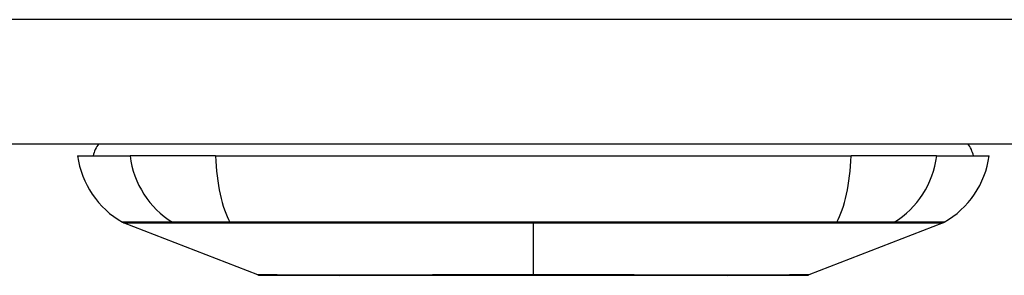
# Model space of a CAD drawing. Header units: inches. Extents: x 5 to 160, y 9 to 87.
# Tile 26 of 203: x 19.024 to 20.299, y 9.016 to 9.348. Entities that reach past the tile are written whole.
import ezdxf

# ---------------------------------------------------------------- set-up
doc = ezdxf.new("R2010")
doc.units = ezdxf.units.IN
doc.header["$MEASUREMENT"] = 0
doc.layers.add('Visible Edges(ANSI)', color=7, linetype='Continuous', lineweight=25)
doc.layers.add('Visible Tangent Edges(ANSI)', color=7, linetype='Continuous', lineweight=25)

msp = doc.modelspace()

# ---------------------------------------------------------------- linework, layer by layer
at = {"layer": 'Visible Edges(ANSI)'}
for p, q in [((4.8912, 9.1867), (34.4872, 9.1867)), ((19.0987, 9.1709), (19.1668, 9.1709)), ((19.2775, 9.1709), (19.1668, 9.1709)), ((19.2775, 9.1709), (20.101, 9.1709)), ((20.2117, 9.1709), (20.101, 9.1709)), ((20.2117, 9.1709), (20.2798, 9.1709)), ((19.3324, 9.0164), (19.1584, 9.084)), ((20.2201, 9.084), (20.0461, 9.0164))]:
    msp.add_line(p, q, dxfattribs=at)
at = {"layer": 'Visible Edges(ANSI)', "flags": 128}
msp.add_lwpolyline([(19.3341, 9.0161), (19.3346, 9.0161), (19.3358, 9.0161), (19.338, 9.0161), (19.341, 9.016), (19.3448, 9.016), (19.3494, 9.016), (19.3549, 9.016), (19.3611, 9.016), (19.3682, 9.016), (19.3761, 9.0159), (19.3847, 9.0159), (19.394, 9.0159), (19.404, 9.0159), (19.4146, 9.0159), (19.426, 9.0159), (19.438, 9.0158), (19.4505, 9.0159), (19.4637, 9.0159), (19.4774, 9.0159), (19.4916, 9.0159), (19.5064, 9.0159), (19.5216, 9.0159), (19.5372, 9.016), (19.5531, 9.016), (19.5694, 9.016), (19.5859, 9.016), (19.6026, 9.016), (19.6197, 9.016), (19.6369, 9.0161), (19.6542, 9.0161), (19.6716, 9.0161), (19.6889, 9.0161), (19.7063, 9.0161), (19.7237, 9.0161), (19.7411, 9.0161), (19.7583, 9.016), (19.7754, 9.016), (19.7923, 9.016), (19.8088, 9.016), (19.8251, 9.016), (19.841, 9.016), (19.8566, 9.0159), (19.8718, 9.0159), (19.8866, 9.0159), (19.9009, 9.0159), (19.9147, 9.0159), (19.9279, 9.0159), (19.9405, 9.0158), (19.9525, 9.0159), (19.9639, 9.0159), (19.9745, 9.0159), (19.9845, 9.0159), (19.9938, 9.0159), (20.0024, 9.0159), (20.0103, 9.016), (20.0174, 9.016), (20.0236, 9.016), (20.0291, 9.016), (20.0337, 9.016), (20.0375, 9.016), (20.0405, 9.0161), (20.0426, 9.0161), (20.0439, 9.0161), (20.0444, 9.0161)], dxfattribs=at)
at = {"layer": 'Visible Edges(ANSI)'}
for centre, radius, start, end in [((19.1577, 9.163), 0.0394, 143.1301, 168.463), ((20.2207, 9.163), 0.0394, 11.537, 36.8699), ((19.2157, 9.1872), 0.1181, 187.9413, 240.2709), ((20.1628, 9.1872), 0.1181, 299.7291, 352.0587), ((19.162, 9.0932), 0.00984, 240.2709, 248.7495), ((20.2165, 9.0932), 0.00984, 291.2505, 299.7291), ((19.3342, 9.021), 0.00492, 248.7495, 269.7912), ((20.0443, 9.021), 0.00492, 270.2088, 291.2505)]:
    msp.add_arc(centre, radius, start, end, dxfattribs=at)
at = {"layer": 'Visible Tangent Edges(ANSI)'}
for p, q in [((34.4872, 9.3477), (4.8912, 9.3477)), ((19.2236, 9.084), (19.2237, 9.084)), ((19.2968, 9.084), (19.2973, 9.084)), ((19.6892, 9.084), (19.6892, 9.0164)), ((20.0812, 9.084), (20.0817, 9.084)), ((20.1548, 9.084), (20.1549, 9.084)), ((19.6892, 9.0161), (19.6892, 9.0164))]:
    msp.add_line(p, q, dxfattribs=at)
at = {"layer": 'Visible Tangent Edges(ANSI)', "flags": 128}
for points in [[(19.2217, 9.0849), (19.2165, 9.0849), (19.2115, 9.0849), (19.2067, 9.0849), (19.2021, 9.0848), (19.1977, 9.0848), (19.1936, 9.0848), (19.1897, 9.0848), (19.1859, 9.0848), (19.1825, 9.0848), (19.1792, 9.0848), (19.1761, 9.0848), (19.1733, 9.0847), (19.1707, 9.0847), (19.1684, 9.0847), (19.1662, 9.0847), (19.1643, 9.0847), (19.1626, 9.0847), (19.1611, 9.0847), (19.1599, 9.0847), (19.1589, 9.0847), (19.1581, 9.0847), (19.1576, 9.0847), (19.1572, 9.0847), (19.1571, 9.0847)], [(19.1584, 9.084), (19.1585, 9.084), (19.1589, 9.084), (19.1594, 9.084), (19.1602, 9.084), (19.1613, 9.084), (19.1625, 9.084), (19.164, 9.084), (19.1657, 9.084), (19.1677, 9.084), (19.1698, 9.084), (19.1722, 9.084), (19.1748, 9.084), (19.1777, 9.084), (19.1808, 9.084), (19.1841, 9.084), (19.1876, 9.084), (19.1913, 9.084), (19.1953, 9.084), (19.1995, 9.084), (19.2039, 9.084), (19.2085, 9.084), (19.2133, 9.084), (19.2183, 9.084), (19.2236, 9.084)], [(19.2962, 9.0849), (19.2919, 9.0849), (19.2876, 9.0849), (19.2835, 9.0849), (19.2794, 9.085), (19.2754, 9.085), (19.2715, 9.085), (19.2677, 9.085), (19.2639, 9.085), (19.2603, 9.085), (19.2568, 9.085), (19.2534, 9.085), (19.2501, 9.085), (19.247, 9.085), (19.244, 9.085), (19.2411, 9.085), (19.2383, 9.085), (19.2357, 9.085), (19.2332, 9.085), (19.2309, 9.085), (19.2288, 9.085), (19.2267, 9.0849), (19.2249, 9.0849), (19.2232, 9.0849), (19.2217, 9.0849)], [(19.2237, 9.084), (19.2253, 9.084), (19.227, 9.084), (19.2288, 9.084), (19.2308, 9.084), (19.233, 9.084), (19.2353, 9.084), (19.2377, 9.084), (19.2403, 9.084), (19.243, 9.084), (19.2458, 9.084), (19.2488, 9.084), (19.2519, 9.084), (19.2551, 9.084), (19.2584, 9.084), (19.2618, 9.084), (19.2654, 9.084), (19.269, 9.084), (19.2727, 9.084), (19.2766, 9.084), (19.2805, 9.084), (19.2845, 9.084), (19.2885, 9.084), (19.2926, 9.084), (19.2968, 9.084)], [(20.0823, 9.0849), (20.0507, 9.0849), (20.0187, 9.0848), (19.9864, 9.0848), (19.9539, 9.0848), (19.9211, 9.0848), (19.8882, 9.0847), (19.8551, 9.0847), (19.8219, 9.0847), (19.7886, 9.0847), (19.7553, 9.0847), (19.722, 9.0847), (19.6888, 9.0847), (19.6555, 9.0847), (19.6222, 9.0847), (19.589, 9.0847), (19.5558, 9.0847), (19.5226, 9.0847), (19.4897, 9.0847), (19.4568, 9.0848), (19.4242, 9.0848), (19.3918, 9.0848), (19.3597, 9.0848), (19.3278, 9.0849), (19.2962, 9.0849)], [(19.2973, 9.084), (19.313, 9.084), (19.3288, 9.084), (19.3447, 9.084), (19.3607, 9.084), (19.3767, 9.084), (19.3927, 9.084), (19.4089, 9.084), (19.425, 9.084), (19.4413, 9.084), (19.4576, 9.084), (19.474, 9.084), (19.4904, 9.084), (19.5068, 9.084), (19.5233, 9.084), (19.5398, 9.084), (19.5564, 9.084), (19.573, 9.084), (19.5896, 9.084), (19.6062, 9.084), (19.6228, 9.084), (19.6394, 9.084), (19.656, 9.084), (19.6726, 9.084), (19.6892, 9.084)], [(19.6892, 9.084), (19.7058, 9.084), (19.7224, 9.084), (19.739, 9.084), (19.7556, 9.084), (19.7722, 9.084), (19.7888, 9.084), (19.8054, 9.084), (19.8219, 9.084), (19.8385, 9.084), (19.855, 9.084), (19.8715, 9.084), (19.888, 9.084), (19.9044, 9.084), (19.9208, 9.084), (19.9371, 9.084), (19.9534, 9.084), (19.9696, 9.084), (19.9858, 9.084), (20.0019, 9.084), (20.0179, 9.084), (20.0338, 9.084), (20.0497, 9.084), (20.0654, 9.084), (20.0812, 9.084)], [(20.0817, 9.084), (20.0858, 9.084), (20.09, 9.084), (20.094, 9.084), (20.098, 9.084), (20.1019, 9.084), (20.1057, 9.084), (20.1095, 9.084), (20.1131, 9.084), (20.1166, 9.084), (20.1201, 9.084), (20.1234, 9.084), (20.1266, 9.084), (20.1297, 9.084), (20.1327, 9.084), (20.1355, 9.084), (20.1382, 9.084), (20.1408, 9.084), (20.1432, 9.084), (20.1455, 9.084), (20.1477, 9.084), (20.1497, 9.084), (20.1515, 9.084), (20.1532, 9.084), (20.1548, 9.084)], [(20.1568, 9.0849), (20.1553, 9.0849), (20.1536, 9.0849), (20.1518, 9.0849), (20.1497, 9.085), (20.1476, 9.085), (20.1453, 9.085), (20.1428, 9.085), (20.1402, 9.085), (20.1374, 9.085), (20.1345, 9.085), (20.1315, 9.085), (20.1283, 9.085), (20.1251, 9.085), (20.1217, 9.085), (20.1182, 9.085), (20.1145, 9.085), (20.1108, 9.085), (20.107, 9.085), (20.1031, 9.085), (20.0991, 9.085), (20.095, 9.0849), (20.0908, 9.0849), (20.0866, 9.0849), (20.0823, 9.0849)], [(20.1549, 9.084), (20.1602, 9.084), (20.1652, 9.084), (20.17, 9.084), (20.1747, 9.084), (20.1791, 9.084), (20.1832, 9.084), (20.1872, 9.084), (20.1909, 9.084), (20.1944, 9.084), (20.1977, 9.084), (20.2008, 9.084), (20.2036, 9.084), (20.2063, 9.084), (20.2086, 9.084), (20.2108, 9.084), (20.2128, 9.084), (20.2145, 9.084), (20.216, 9.084), (20.2172, 9.084), (20.2182, 9.084), (20.219, 9.084), (20.2196, 9.084), (20.22, 9.084), (20.2201, 9.084)], [(20.2214, 9.0847), (20.2213, 9.0847), (20.2209, 9.0847), (20.2204, 9.0847), (20.2196, 9.0847), (20.2186, 9.0847), (20.2173, 9.0847), (20.2159, 9.0847), (20.2142, 9.0847), (20.2122, 9.0847), (20.2101, 9.0847), (20.2077, 9.0847), (20.2051, 9.0847), (20.2023, 9.0848), (20.1993, 9.0848), (20.196, 9.0848), (20.1926, 9.0848), (20.1889, 9.0848), (20.1849, 9.0848), (20.1808, 9.0848), (20.1764, 9.0848), (20.1719, 9.0849), (20.1671, 9.0849), (20.162, 9.0849), (20.1568, 9.0849)], [(19.4146, 9.016), (19.4082, 9.0161), (19.402, 9.0161), (19.3961, 9.0161), (19.3903, 9.0161), (19.3848, 9.0161), (19.3796, 9.0162), (19.3746, 9.0162), (19.3699, 9.0162), (19.3654, 9.0162), (19.3612, 9.0162), (19.3573, 9.0163), (19.3536, 9.0163), (19.3503, 9.0163), (19.3472, 9.0163), (19.3444, 9.0163), (19.3419, 9.0163), (19.3397, 9.0164), (19.3377, 9.0164), (19.3361, 9.0164), (19.3348, 9.0164), (19.3337, 9.0164), (19.333, 9.0164), (19.3325, 9.0164), (19.3324, 9.0164)], [(19.4617, 9.016), (19.4596, 9.016), (19.4574, 9.016), (19.4553, 9.016), (19.4532, 9.016), (19.4512, 9.016), (19.4491, 9.016), (19.4471, 9.016), (19.445, 9.016), (19.443, 9.016), (19.441, 9.016), (19.439, 9.016), (19.4371, 9.016), (19.4351, 9.016), (19.4332, 9.016), (19.4312, 9.016), (19.4293, 9.016), (19.4274, 9.016), (19.4256, 9.016), (19.4237, 9.016), (19.4219, 9.016), (19.42, 9.016), (19.4182, 9.016), (19.4164, 9.016), (19.4146, 9.016)], [(19.6892, 9.0164), (19.679, 9.0164), (19.6687, 9.0164), (19.6585, 9.0164), (19.6482, 9.0164), (19.638, 9.0164), (19.6278, 9.0164), (19.6177, 9.0164), (19.6076, 9.0163), (19.5976, 9.0163), (19.5877, 9.0163), (19.5779, 9.0163), (19.5682, 9.0163), (19.5586, 9.0163), (19.5491, 9.0162), (19.5397, 9.0162), (19.5304, 9.0162), (19.5213, 9.0162), (19.5123, 9.0162), (19.5034, 9.0161), (19.4947, 9.0161), (19.4862, 9.0161), (19.4778, 9.0161), (19.4697, 9.0161), (19.4617, 9.016)], [(19.9168, 9.016), (19.9088, 9.0161), (19.9006, 9.0161), (19.8922, 9.0161), (19.8837, 9.0161), (19.8749, 9.0161), (19.8661, 9.0162), (19.8571, 9.0162), (19.8479, 9.0162), (19.8387, 9.0162), (19.8293, 9.0162), (19.8198, 9.0163), (19.8102, 9.0163), (19.8005, 9.0163), (19.7907, 9.0163), (19.7808, 9.0163), (19.7708, 9.0163), (19.7608, 9.0164), (19.7506, 9.0164), (19.7405, 9.0164), (19.7302, 9.0164), (19.72, 9.0164), (19.7097, 9.0164), (19.6995, 9.0164), (19.6892, 9.0164)], [(19.9639, 9.016), (19.9621, 9.016), (19.9603, 9.016), (19.9585, 9.016), (19.9566, 9.016), (19.9548, 9.016), (19.9529, 9.016), (19.9511, 9.016), (19.9492, 9.016), (19.9473, 9.016), (19.9453, 9.016), (19.9434, 9.016), (19.9415, 9.016), (19.9395, 9.016), (19.9375, 9.016), (19.9355, 9.016), (19.9335, 9.016), (19.9315, 9.016), (19.9294, 9.016), (19.9273, 9.016), (19.9253, 9.016), (19.9232, 9.016), (19.9211, 9.016), (19.9189, 9.016), (19.9168, 9.016)], [(20.0461, 9.0164), (20.046, 9.0164), (20.0455, 9.0164), (20.0448, 9.0164), (20.0437, 9.0164), (20.0424, 9.0164), (20.0407, 9.0164), (20.0388, 9.0164), (20.0366, 9.0163), (20.0341, 9.0163), (20.0313, 9.0163), (20.0282, 9.0163), (20.0248, 9.0163), (20.0212, 9.0163), (20.0173, 9.0162), (20.0131, 9.0162), (20.0086, 9.0162), (20.0039, 9.0162), (19.9989, 9.0162), (19.9936, 9.0161), (19.9882, 9.0161), (19.9824, 9.0161), (19.9765, 9.0161), (19.9703, 9.0161), (19.9639, 9.016)]]:
    msp.add_lwpolyline(points, dxfattribs=at)
at = {"layer": 'Visible Tangent Edges(ANSI)'}
for centre, major_axis, ratio, start_param, end_param in [((19.2775, 9.1872), (0, -0.1181), 0.946806, 4.850991, 5.760348), ((19.3151, 9.1872), (0, -0.1181), 0.321806, 4.850991, 5.760348), ((20.0634, 9.1872), (0, -0.1181), 0.321806, 0.522838, 1.432195), ((20.101, 9.1872), (0, -0.1181), 0.946806, 0.522838, 1.432195), ((19.2263, 9.0934), (0.00009, -0.00984), 0.948405, 5.751701, 5.992347), ((19.2977, 9.0934), (-0.00003, -0.00984), 0.317047, 5.761322, 6.001968), ((20.0808, 9.0934), (0.00003, -0.00984), 0.317047, 0.281217, 0.521863), ((20.1522, 9.0934), (-0.00009, -0.00984), 0.948405, 0.290838, 0.531485)]:
    msp.add_ellipse(centre, major_axis=major_axis, ratio=ratio, start_param=start_param, end_param=end_param, dxfattribs=at)

doc.saveas('drawing.dxf')
